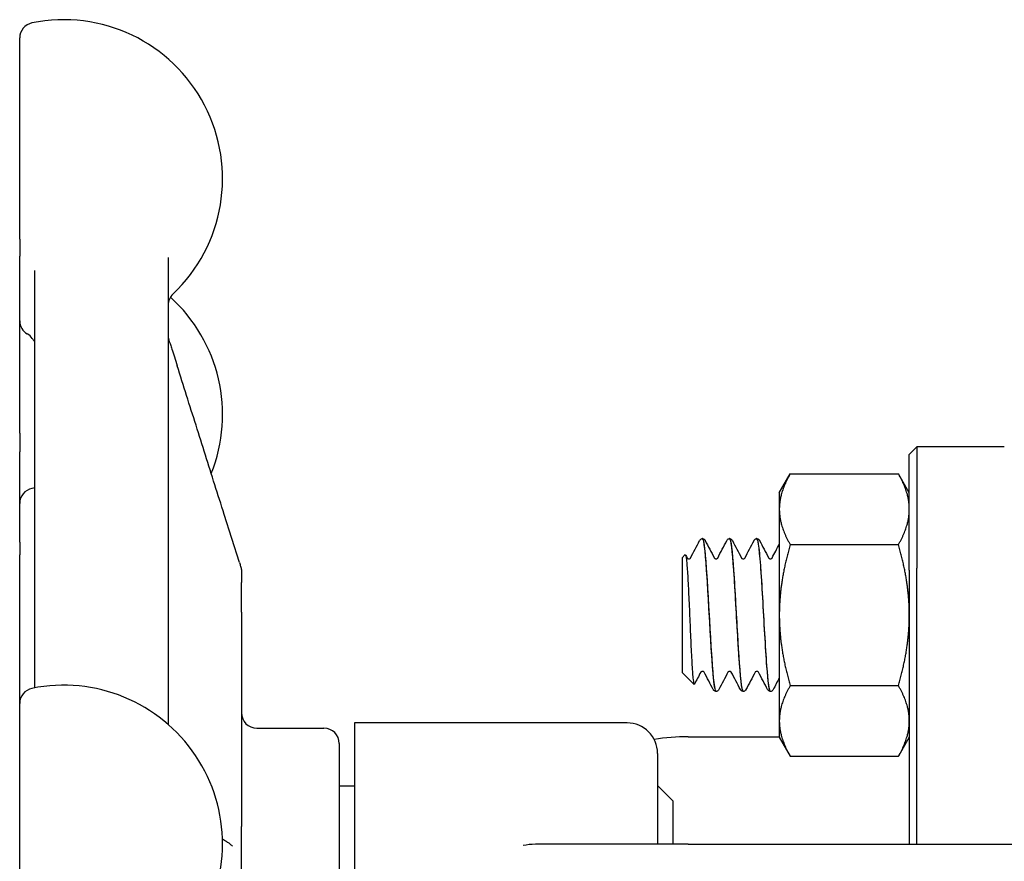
# Model space of a CAD drawing. Header units: inches. Extents: x 18 to 846, y -44 to 561.
# Tile 255 of 256: x 335.32 to 337.34, y 169.48 to 171.2. Entities that reach past the tile are written whole.
import ezdxf

# ---------------------------------------------------------------- set-up
doc = ezdxf.new("R2010")
doc.units = ezdxf.units.IN
doc.header["$LTSCALE"] = 24
doc.header["$MEASUREMENT"] = 0
doc.layers.add('Visible (ANSI)', color=7, linetype='Continuous', lineweight=30)

msp = doc.modelspace()

# ---------------------------------------------------------------- linework, layer by layer
at = {"layer": 'Visible (ANSI)'}
for p, q in [((335.32439, 170.74965), (335.32439, 171.16111)), ((335.32439, 170.74965), (335.32439, 170.71474)), ((335.32439, 170.58273), (335.32439, 170.71474)), ((335.62814, 170.71186), (335.62814, 169.75718)), ((335.35564, 169.83201), (335.35564, 170.6852)), ((335.32439, 170.35301), (335.32439, 170.58273)), ((335.32439, 170.35301), (335.32439, 170.31473)), ((335.32439, 170.20896), (335.32439, 170.31473)), ((337.14439, 170.30891), (337.16001, 170.32453)), ((337.16001, 170.32453), (337.16001, 170.07703)), ((337.33869, 170.32453), (337.16001, 170.32453)), ((337.14439, 170.07266), (337.14439, 170.30891)), ((336.87839, 170.23078), (336.90072, 170.26946)), ((336.90072, 170.26946), (337.12206, 170.26946)), ((337.14439, 170.23078), (337.12206, 170.26946)), ((336.87839, 170.23078), (336.87839, 170.19729)), ((335.32439, 170.13012), (335.32439, 170.20896)), ((336.87839, 170.19729), (336.87839, 169.98078)), ((335.77383, 170.08819), (335.74276, 170.18655)), ((335.32439, 170.13012), (335.32439, 170.10372)), ((336.72141, 170.13703), (336.72083, 170.13703)), ((336.77702, 170.13703), (336.77644, 170.13703)), ((336.83263, 170.13703), (336.83205, 170.13703)), ((336.90072, 170.12512), (337.12206, 170.12512)), ((335.32439, 169.80018), (335.32439, 170.10372)), ((336.67939, 170.09806), (336.68571, 170.10438)), ((336.67939, 170.09806), (336.67939, 169.86351)), ((335.77814, 170.06941), (335.77814, 170.06942)), ((335.77814, 170.06941), (335.77814, 170.04707)), ((337.14439, 170.07266), (337.14439, 169.51203)), ((337.16001, 169.51203), (337.16001, 170.07703)), ((335.77814, 169.9869), (335.77814, 170.04707)), ((335.77814, 169.9869), (335.77814, 169.5485)), ((336.87839, 169.98078), (336.87839, 169.76428)), ((336.67939, 169.86351), (336.70399, 169.83891)), ((336.90072, 169.83645), (337.12206, 169.83645)), ((336.74922, 169.82453), (336.74863, 169.82453)), ((336.80483, 169.82453), (336.80425, 169.82453)), ((336.86044, 169.82453), (336.85986, 169.82453)), ((335.32439, 169.22455), (335.32439, 169.80018)), ((335.80939, 169.74953), (335.94689, 169.74953)), ((336.00939, 169.76036), (336.00939, 168.63871)), ((336.56689, 169.76036), (336.00939, 169.76036)), ((336.87839, 169.76428), (336.87839, 169.73078)), ((336.69189, 169.73203), (336.87839, 169.73203)), ((336.87839, 169.73078), (336.90072, 169.69211)), ((337.14439, 169.73078), (337.12206, 169.69211)), ((335.97814, 169.71828), (335.97814, 168.68078)), ((336.62939, 169.69786), (336.62939, 169.51203)), ((336.90072, 169.69211), (337.12206, 169.69211)), ((335.97814, 169.63128), (336.00939, 169.63128)), ((336.66064, 169.60078), (336.62939, 169.63203)), ((336.66064, 169.60078), (336.66064, 169.51203)), ((335.77814, 169.44622), (335.77814, 169.5485)), ((336.69189, 169.51203), (336.37939, 169.51203)), ((336.69189, 169.51203), (337.74189, 169.51203))]:
    msp.add_line(p, q, dxfattribs=at)
for centre, radius, start, end in [((335.41439, 170.87329), 0.325, 313.44984, 101.53696), ((335.35564, 171.16111), 0.03125, 101.53696, 180), ((335.65939, 170.61466), 0.03125, 133.44984, 180), ((335.41439, 170.39028), 0.325, 338.3005, 47.78807), ((335.35564, 170.58273), 0.03125, 180, 240), ((335.32439, 170.5286), 0.03125, 34.45908, 60), ((335.35564, 170.20896), 0.03125, 101.53696, 180), ((335.41439, 169.92114), 0.325, 100.41457, 101.53696), ((335.35564, 169.80018), 0.03125, 101.53696, 180), ((335.41439, 169.51237), 0.325, 258.46304, 101.53696), ((335.80939, 169.78078), 0.03125, 180, 270), ((335.94689, 169.71828), 0.03125, 0, 90), ((336.56689, 169.69786), 0.0625, 0, 90), ((336.69189, 169.29453), 0.4375, 90, 99.13299), ((336.37939, 169.38703), 0.125, 90, 101.6694)]:
    msp.add_arc(centre, radius, start, end, dxfattribs=at)
for points, knots in [([(335.62814, 170.5555), (335.62814, 170.55533), (335.62814, 170.55516), (335.62814, 170.55497), (335.62814, 170.55494), (335.62814, 170.55484), (335.62814, 170.55479), (335.62814, 170.5546), (335.62814, 170.55448), (335.62814, 170.55411), (335.62814, 170.55388), (335.62814, 170.55267), (335.62815, 170.55176), (335.62819, 170.5503), (335.62821, 170.54991), (335.62824, 170.54936), (335.62825, 170.54922), (335.62828, 170.5489), (335.62829, 170.54872), (335.62832, 170.5484), (335.62833, 170.54833), (335.62835, 170.54818), (335.62835, 170.5481), (335.62837, 170.54798), (335.62837, 170.54794), (335.62838, 170.54786), (335.62839, 170.54782), (335.6284, 170.5477), (335.62841, 170.54763), (335.62844, 170.54746), (335.62845, 170.54737), (335.62851, 170.54697), (335.62855, 170.54677), (335.62889, 170.54494), (335.6295, 170.5434), (335.63112, 170.53862), (335.63184, 170.53645), (335.63355, 170.53126), (335.63456, 170.52814), (335.63724, 170.51987), (335.63898, 170.51443), (335.64267, 170.50287), (335.64465, 170.49663), (335.64662, 170.4904)], [0, 0, 0, 0, 0.00164292, 0.00164292, 0.00196125, 0.00196125, 0.00298974, 0.00298974, 0.00572935, 0.00572935, 0.01119146, 0.01119146, 0.03370338, 0.03370338, 0.0412057, 0.0412057, 0.04370719, 0.04370719, 0.04627853, 0.04627853, 0.04690987, 0.04690987, 0.04754769, 0.04754769, 0.0478618, 0.0478618, 0.0481756, 0.0481756, 0.04880633, 0.04880633, 0.04976091, 0.04976091, 0.053868, 0.053868, 0.09357288, 0.09357288, 0.11889448, 0.11889448, 0.14943752, 0.14943752, 0.19601989, 0.19601989, 0.24613165, 0.24613165, 0.24613165, 0.24613165]), ([(335.35564, 170.5391), (335.35519, 170.53966), (335.35466, 170.54033), (335.35298, 170.54243), (335.35168, 170.54406), (335.35015, 170.54628)], [0.1804832, 0.1804832, 0.1804832, 0.1804832, 0.212229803, 0.212229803, 0.265287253, 0.265287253, 0.265287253, 0.265287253]), ([(335.74276, 170.18655), (335.73637, 170.20681), (335.72996, 170.22707), (335.71716, 170.26759), (335.71075, 170.28785), (335.69793, 170.32836), (335.69152, 170.34862), (335.6787, 170.38913), (335.67229, 170.40939), (335.65946, 170.4499), (335.65304, 170.47015), (335.64662, 170.4904)], [0.79930693, 0.79930693, 0.79930693, 0.79930693, 0.96239802, 0.96239802, 1.12548911, 1.12548911, 1.2885802, 1.2885802, 1.4516713, 1.4516713, 1.61476239, 1.61476239, 1.61476239, 1.61476239]), ([(336.71662, 170.13497), (336.71654, 170.13487), (336.71645, 170.13478), (336.71613, 170.13437), (336.71587, 170.134), (336.71556, 170.13344)], [-0.025931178, -0.025931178, -0.025931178, -0.025931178, -0.019551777, -0.019551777, 0, 0, 0, 0]), ([(336.71662, 170.13497), (336.717, 170.13539), (336.7175, 170.13585), (336.71889, 170.13666), (336.71982, 170.13698), (336.7208, 170.13703)], [0, 0, 0, 0, 0.013250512, 0.013250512, 0.027054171, 0.027054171, 0.027054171, 0.027054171]), ([(336.7208, 170.13681), (336.72281, 170.1367), (336.72481, 170.12476), (336.72682, 170.10258), (336.72964, 170.07142), (336.73246, 170.02088), (336.73527, 169.97124), (336.73809, 169.92161), (336.74091, 169.87419), (336.74372, 169.84799), (336.74536, 169.83275), (336.747, 169.82493), (336.74863, 169.82485)], [4.7095281, 4.7095281, 4.7095281, 4.7095281, 5.3893637, 5.3893637, 5.3893637, 6.3443154, 6.3443154, 6.3443154, 7.2990044, 7.2990044, 7.2990044, 7.8539816, 7.8539816, 7.8539816, 7.8539816]), ([(336.74924, 169.82474), (336.74715, 169.82488), (336.74506, 169.83789), (336.74298, 169.86179), (336.74016, 169.89398), (336.73735, 169.94504), (336.73453, 169.99452), (336.7317, 170.04444), (336.72886, 170.09142), (336.72602, 170.11634), (336.72448, 170.12982), (336.72295, 170.13676), (336.72141, 170.13683)], [-14.1400278, -14.1400278, -14.1400278, -14.1400278, -13.4320997, -13.4320997, -13.4320997, -12.4783682, -12.4783682, -12.4783682, -11.5160648, -11.5160648, -11.5160648, -10.9955743, -10.9955743, -10.9955743, -10.9955743]), ([(336.72144, 170.13703), (336.72257, 170.13698), (336.72363, 170.13655), (336.7251, 170.13557), (336.72559, 170.13504), (336.72629, 170.13412), (336.72654, 170.1337), (336.72675, 170.1333)], [0, 0, 0, 0, 0.015967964, 0.015967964, 0.031253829, 0.031253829, 0.045415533, 0.045415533, 0.045415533, 0.045415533]), ([(336.7711, 170.1333), (336.77143, 170.13393), (336.77183, 170.1346), (336.77297, 170.13571), (336.77347, 170.1361), (336.77476, 170.13675), (336.77557, 170.13699), (336.77641, 170.13703)], [0, 0, 0, 0, 0.022095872, 0.022095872, 0.033561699, 0.033561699, 0.045438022, 0.045438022, 0.045438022, 0.045438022]), ([(336.77641, 170.13697), (336.77678, 170.13702), (336.77714, 170.13668), (336.7775, 170.13592), (336.78031, 170.12999), (336.78312, 170.09902), (336.78594, 170.05539), (336.78875, 170.01177), (336.79156, 169.95665), (336.79437, 169.91206), (336.79718, 169.86749), (336.8, 169.83462), (336.80281, 169.82659), (336.80329, 169.82522), (336.80377, 169.82458), (336.80425, 169.82464)], [10.9927134, 10.9927134, 10.9927134, 10.9927134, 11.1151899, 11.1151899, 11.1151899, 12.0686082, 12.0686082, 12.0686082, 13.0217811, 13.0217811, 13.0217811, 13.9747115, 13.9747115, 13.9747115, 14.1371669, 14.1371669, 14.1371669, 14.1371669]), ([(336.80485, 169.82478), (336.80396, 169.82465), (336.80307, 169.82683), (336.80218, 169.83145), (336.79938, 169.84601), (336.79658, 169.88442), (336.79377, 169.93138), (336.79097, 169.97827), (336.78817, 170.03248), (336.78537, 170.07249), (336.78259, 170.11228), (336.77981, 170.13697), (336.77702, 170.13703)], [-20.4232131, -20.4232131, -20.4232131, -20.4232131, -20.1217618, -20.1217618, -20.1217618, -19.1712317, -19.1712317, -19.1712317, -18.2223022, -18.2223022, -18.2223022, -17.2787596, -17.2787596, -17.2787596, -17.2787596]), ([(336.77705, 170.13703), (336.77818, 170.13698), (336.77924, 170.13655), (336.78071, 170.13557), (336.7812, 170.13504), (336.78191, 170.13412), (336.78215, 170.1337), (336.78236, 170.1333)], [0, 0, 0, 0, 0.015967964, 0.015967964, 0.031253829, 0.031253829, 0.045415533, 0.045415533, 0.045415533, 0.045415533]), ([(336.82671, 170.1333), (336.82704, 170.13393), (336.82744, 170.1346), (336.82858, 170.13571), (336.82908, 170.1361), (336.83037, 170.13675), (336.83118, 170.13699), (336.83203, 170.13703)], [0, 0, 0, 0, 0.022095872, 0.022095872, 0.033561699, 0.033561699, 0.045438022, 0.045438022, 0.045438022, 0.045438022]), ([(336.83203, 170.13671), (336.83352, 170.13675), (336.83502, 170.13032), (336.83652, 170.11751), (336.83933, 170.09351), (336.84214, 170.04777), (336.84495, 169.99852), (336.84775, 169.94928), (336.85056, 169.89782), (336.85337, 169.86466), (336.85553, 169.83912), (336.85769, 169.82495), (336.85986, 169.82469)], [17.2758987, 17.2758987, 17.2758987, 17.2758987, 17.7840647, 17.7840647, 17.7840647, 18.7358252, 18.7358252, 18.7358252, 19.6873602, 19.6873602, 19.6873602, 20.4203522, 20.4203522, 20.4203522, 20.4203522]), ([(336.86046, 169.82459), (336.85799, 169.82469), (336.85552, 169.84355), (336.85305, 169.87587), (336.85021, 169.91308), (336.84736, 169.96718), (336.84452, 170.01609), (336.84168, 170.06486), (336.83885, 170.10715), (336.83601, 170.1258), (336.83488, 170.1332), (336.83376, 170.13679), (336.83263, 170.13672)], [-26.7063984, -26.7063984, -26.7063984, -26.7063984, -25.8688703, -25.8688703, -25.8688703, -24.9048316, -24.9048316, -24.9048316, -23.9435311, -23.9435311, -23.9435311, -23.5619449, -23.5619449, -23.5619449, -23.5619449]), ([(336.83266, 170.13703), (336.83379, 170.13698), (336.83486, 170.13655), (336.83633, 170.13557), (336.83681, 170.13504), (336.83752, 170.13412), (336.83776, 170.1337), (336.83798, 170.1333)], [0, 0, 0, 0, 0.015967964, 0.015967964, 0.031253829, 0.031253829, 0.045415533, 0.045415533, 0.045415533, 0.045415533]), ([(335.77383, 170.08819), (335.77474, 170.08528), (335.77556, 170.08269), (335.77659, 170.07935), (335.77691, 170.07835), (335.77733, 170.07661), (335.7774, 170.07627), (335.77754, 170.07559), (335.7776, 170.07528), (335.77769, 170.07476), (335.77771, 170.0746), (335.77777, 170.07428), (335.77779, 170.0741), (335.77784, 170.07379), (335.77785, 170.07366), (335.7779, 170.07333), (335.77792, 170.07311), (335.77797, 170.0727), (335.77799, 170.0725), (335.77802, 170.07216), (335.77803, 170.07201), (335.77805, 170.07176), (335.77806, 170.07166), (335.77807, 170.07153), (335.77807, 170.0715), (335.77807, 170.07146), (335.77808, 170.07143), (335.77808, 170.07139), (335.77808, 170.07137), (335.77808, 170.07132), (335.77808, 170.0713), (335.77809, 170.07117), (335.7781, 170.07106), (335.77812, 170.07058), (335.77813, 170.07015), (335.77814, 170.0696), (335.77814, 170.06951), (335.77814, 170.06943)], [0, 0, 0, 0, 0.028982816, 0.028982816, 0.05221636, 0.05221636, 0.057556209, 0.057556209, 0.061572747, 0.061572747, 0.063126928, 0.063126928, 0.064665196, 0.064665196, 0.065673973, 0.065673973, 0.067280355, 0.067280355, 0.068867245, 0.068867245, 0.070087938, 0.070087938, 0.070903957, 0.070903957, 0.071082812, 0.071082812, 0.071262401, 0.071262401, 0.07144218, 0.07144218, 0.071803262, 0.071803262, 0.073228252, 0.073228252, 0.077545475, 0.077545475, 0.078343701, 0.078343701, 0.078343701, 0.078343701]), ([(336.68571, 170.10438), (336.68585, 170.10451), (336.68598, 170.10455), (336.68689, 170.10408), (336.68764, 170.10048), (336.68915, 170.08724), (336.6899, 170.07764), (336.69141, 170.05354), (336.69216, 170.03919), (336.69368, 170.00752), (336.69443, 169.99046), (336.69594, 169.9558), (336.69669, 169.93855), (336.69821, 169.90612), (336.69896, 169.8913), (336.70047, 169.86614), (336.70122, 169.85612), (336.70274, 169.84231), (336.70349, 169.83877), (336.70439, 169.83879), (336.70454, 169.83893), (336.70468, 169.83922)], [-1.8174748, -1.8174748, -1.8174748, -1.8174748, -1.7949096, -1.7949096, -1.6700584, -1.6700584, -1.5430016, -1.5430016, -1.41374, -1.41374, -1.2822742, -1.2822742, -1.1486049, -1.1486049, -1.0127327, -1.0127327, -0.8746582, -0.8746582, -0.7343822, -0.7343822, -0.7065085, -0.7065085, -0.7065085, -0.7065085]), ([(336.68994, 170.09747), (336.68994, 170.09747), (336.69001, 170.09731), (336.69057, 170.09678), (336.69091, 170.09651), (336.69192, 170.09603), (336.69261, 170.09585), (336.69331, 170.09585)], [0.003893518, 0.003893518, 0.003893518, 0.003893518, 0.02135506, 0.02135506, 0.032660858, 0.032660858, 0.044379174, 0.044379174, 0.044379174, 0.044379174]), ([(336.69331, 170.09585), (336.69439, 170.09585), (336.69538, 170.09629), (336.69634, 170.097), (336.69653, 170.09725), (336.69667, 170.09744), (336.69669, 170.09747), (336.69669, 170.09747)], [0, 0, 0, 0, 0.017919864, 0.017919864, 0.032518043, 0.032518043, 0.040461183, 0.040461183, 0.040461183, 0.040461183]), ([(336.74555, 170.09747), (336.74555, 170.09747), (336.74562, 170.09731), (336.74618, 170.09678), (336.74652, 170.09651), (336.74753, 170.09603), (336.74822, 170.09585), (336.74893, 170.09585)], [0.003893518, 0.003893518, 0.003893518, 0.003893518, 0.02135506, 0.02135506, 0.032660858, 0.032660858, 0.044379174, 0.044379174, 0.044379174, 0.044379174]), ([(336.74893, 170.09585), (336.75, 170.09585), (336.75099, 170.09629), (336.75195, 170.097), (336.75215, 170.09725), (336.75228, 170.09744), (336.7523, 170.09747), (336.7523, 170.09747)], [0, 0, 0, 0, 0.017919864, 0.017919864, 0.032518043, 0.032518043, 0.040461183, 0.040461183, 0.040461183, 0.040461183]), ([(336.80116, 170.09747), (336.80116, 170.09747), (336.80124, 170.09731), (336.80179, 170.09678), (336.80213, 170.09651), (336.80314, 170.09603), (336.80383, 170.09585), (336.80454, 170.09585)], [0.003893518, 0.003893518, 0.003893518, 0.003893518, 0.02135506, 0.02135506, 0.032660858, 0.032660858, 0.044379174, 0.044379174, 0.044379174, 0.044379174]), ([(336.80454, 170.09585), (336.80561, 170.09585), (336.80661, 170.09629), (336.80756, 170.097), (336.80776, 170.09725), (336.80789, 170.09744), (336.80791, 170.09747), (336.80791, 170.09747)], [0, 0, 0, 0, 0.017919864, 0.017919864, 0.032518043, 0.032518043, 0.040461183, 0.040461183, 0.040461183, 0.040461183]), ([(336.85677, 170.09747), (336.85677, 170.09747), (336.85685, 170.09731), (336.8574, 170.09678), (336.85774, 170.09651), (336.85875, 170.09603), (336.85945, 170.09585), (336.86015, 170.09585)], [0.003893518, 0.003893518, 0.003893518, 0.003893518, 0.02135506, 0.02135506, 0.032660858, 0.032660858, 0.044379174, 0.044379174, 0.044379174, 0.044379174]), ([(336.86015, 170.09585), (336.86122, 170.09585), (336.86222, 170.09629), (336.86318, 170.097), (336.86337, 170.09725), (336.8635, 170.09744), (336.86352, 170.09747), (336.86352, 170.09747)], [0, 0, 0, 0, 0.017919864, 0.017919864, 0.032518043, 0.032518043, 0.040461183, 0.040461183, 0.040461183, 0.040461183]), ([(336.72112, 169.86572), (336.72005, 169.86572), (336.71905, 169.86527), (336.71809, 169.86457), (336.7179, 169.86431), (336.71776, 169.86413), (336.71775, 169.8641), (336.71775, 169.8641)], [0, 0, 0, 0, 0.017919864, 0.017919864, 0.032518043, 0.032518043, 0.040461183, 0.040461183, 0.040461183, 0.040461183]), ([(336.72449, 169.8641), (336.72449, 169.8641), (336.72442, 169.86426), (336.72387, 169.86479), (336.72353, 169.86506), (336.72251, 169.86554), (336.72182, 169.86572), (336.72112, 169.86572)], [0.003893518, 0.003893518, 0.003893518, 0.003893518, 0.02135506, 0.02135506, 0.032660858, 0.032660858, 0.044379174, 0.044379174, 0.044379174, 0.044379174]), ([(336.77673, 169.86572), (336.77566, 169.86572), (336.77466, 169.86527), (336.7737, 169.86457), (336.77351, 169.86431), (336.77337, 169.86413), (336.77336, 169.8641), (336.77336, 169.8641)], [0, 0, 0, 0, 0.017919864, 0.017919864, 0.032518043, 0.032518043, 0.040461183, 0.040461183, 0.040461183, 0.040461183]), ([(336.7801, 169.8641), (336.7801, 169.8641), (336.78003, 169.86426), (336.77948, 169.86479), (336.77914, 169.86506), (336.77812, 169.86554), (336.77743, 169.86572), (336.77673, 169.86572)], [0.003893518, 0.003893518, 0.003893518, 0.003893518, 0.02135506, 0.02135506, 0.032660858, 0.032660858, 0.044379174, 0.044379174, 0.044379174, 0.044379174]), ([(336.83234, 169.86572), (336.83127, 169.86572), (336.83027, 169.86527), (336.82931, 169.86457), (336.82912, 169.86431), (336.82899, 169.86413), (336.82897, 169.8641), (336.82897, 169.8641)], [0, 0, 0, 0, 0.017919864, 0.017919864, 0.032518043, 0.032518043, 0.040461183, 0.040461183, 0.040461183, 0.040461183]), ([(336.83572, 169.8641), (336.83572, 169.8641), (336.83564, 169.86426), (336.83509, 169.86479), (336.83475, 169.86506), (336.83374, 169.86554), (336.83304, 169.86572), (336.83234, 169.86572)], [0.003893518, 0.003893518, 0.003893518, 0.003893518, 0.02135506, 0.02135506, 0.032660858, 0.032660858, 0.044379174, 0.044379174, 0.044379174, 0.044379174]), ([(336.74861, 169.82453), (336.74747, 169.82459), (336.74641, 169.82502), (336.74494, 169.826), (336.74446, 169.82653), (336.74375, 169.82745), (336.7435, 169.82786), (336.74329, 169.82827)], [0, 0, 0, 0, 0.015967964, 0.015967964, 0.031253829, 0.031253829, 0.045415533, 0.045415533, 0.045415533, 0.045415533]), ([(336.75456, 169.82827), (336.75423, 169.82764), (336.75383, 169.82696), (336.75269, 169.82586), (336.75219, 169.82547), (336.7509, 169.82482), (336.75009, 169.82458), (336.74924, 169.82453)], [0, 0, 0, 0, 0.022095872, 0.022095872, 0.033561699, 0.033561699, 0.045438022, 0.045438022, 0.045438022, 0.045438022]), ([(336.80422, 169.82453), (336.80309, 169.82459), (336.80202, 169.82502), (336.80055, 169.826), (336.80007, 169.82653), (336.79936, 169.82745), (336.79911, 169.82786), (336.7989, 169.82827)], [0, 0, 0, 0, 0.015967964, 0.015967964, 0.031253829, 0.031253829, 0.045415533, 0.045415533, 0.045415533, 0.045415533]), ([(336.81017, 169.82827), (336.80984, 169.82764), (336.80944, 169.82696), (336.8083, 169.82586), (336.8078, 169.82547), (336.80651, 169.82482), (336.8057, 169.82458), (336.80485, 169.82453)], [0, 0, 0, 0, 0.022095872, 0.022095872, 0.033561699, 0.033561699, 0.045438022, 0.045438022, 0.045438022, 0.045438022]), ([(336.85983, 169.82453), (336.8587, 169.82459), (336.85763, 169.82502), (336.85616, 169.826), (336.85568, 169.82653), (336.85497, 169.82745), (336.85473, 169.82786), (336.85451, 169.82827)], [0, 0, 0, 0, 0.015967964, 0.015967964, 0.031253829, 0.031253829, 0.045415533, 0.045415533, 0.045415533, 0.045415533]), ([(336.86578, 169.82827), (336.86545, 169.82764), (336.86505, 169.82696), (336.86391, 169.82586), (336.86341, 169.82547), (336.86212, 169.82482), (336.86131, 169.82458), (336.86046, 169.82453)], [0, 0, 0, 0, 0.022095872, 0.022095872, 0.033561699, 0.033561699, 0.045438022, 0.045438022, 0.045438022, 0.045438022]), ([(335.74765, 169.51741), (335.74777, 169.51734), (335.74797, 169.51722), (335.74865, 169.51682), (335.74917, 169.51652), (335.75044, 169.51574), (335.75122, 169.51524), (335.75426, 169.51317), (335.75635, 169.51148), (335.75841, 169.5097), (335.75886, 169.5093), (335.75961, 169.50862), (335.75993, 169.50834), (335.75997, 169.5083), (335.75997, 169.50829), (335.75997, 169.50829)], [0, 0, 0, 0, 0.006478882, 0.006478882, 0.014369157, 0.014369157, 0.024576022, 0.024576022, 0.055283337, 0.055283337, 0.065104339, 0.065104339, 0.075795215, 0.075795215, 0.07659181, 0.07659181, 0.07659181, 0.07659181])]:
    msp.add_open_spline(points, degree=3, knots=knots, dxfattribs=at)
for points in [[(336.90072, 170.26946), (336.87839, 170.23078), (336.87839, 170.19729)], [(337.14439, 170.19729), (337.14439, 170.23078), (337.12206, 170.26946)], [(336.87839, 170.19729), (336.87839, 170.1638), (336.90072, 170.12512)], [(337.12206, 170.12512), (337.14439, 170.1638), (337.14439, 170.19729)], [(336.90072, 170.12512), (336.87839, 170.04777), (336.87839, 169.98078)], [(337.14439, 169.98078), (337.14439, 170.04777), (337.12206, 170.12512)], [(336.87839, 169.98078), (336.87839, 169.9138), (336.90072, 169.83645)], [(337.12206, 169.83645), (337.14439, 169.9138), (337.14439, 169.98078)], [(336.90072, 169.83645), (336.87839, 169.79777), (336.87839, 169.76428)], [(337.14439, 169.76428), (337.14439, 169.79777), (337.12206, 169.83645)], [(336.87839, 169.76428), (336.87839, 169.73078), (336.90072, 169.69211)], [(337.12206, 169.69211), (337.14439, 169.73078), (337.14439, 169.76428)]]:
    msp.add_rational_spline(points, [1, 1.0379548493, 1], degree=2, dxfattribs=at)
for points in [[(336.69668, 170.09745), (336.70293, 170.10934), (336.70917, 170.12123), (336.7154, 170.13313)], [(336.71556, 170.13344), (336.71551, 170.13334), (336.71545, 170.13324), (336.7154, 170.13313)], [(336.72675, 170.1333), (336.73301, 170.12134), (336.73928, 170.10939), (336.74556, 170.09745)], [(336.75229, 170.09745), (336.75857, 170.10939), (336.76484, 170.12134), (336.7711, 170.1333)], [(336.78236, 170.1333), (336.78863, 170.12134), (336.79489, 170.10939), (336.80117, 170.09745)], [(336.8079, 170.09745), (336.81418, 170.10939), (336.82045, 170.12134), (336.82671, 170.1333)], [(336.83798, 170.1333), (336.84424, 170.12134), (336.8505, 170.10939), (336.85679, 170.09745)], [(336.86351, 170.09745), (336.86848, 170.10689), (336.87343, 170.11634), (336.87839, 170.12579)], [(336.6865, 170.10402), (336.68765, 170.10183), (336.6888, 170.09964), (336.68995, 170.09745)], [(336.71776, 169.86412), (336.71339, 169.85582), (336.70904, 169.84752), (336.70468, 169.83922)], [(336.74329, 169.82827), (336.73703, 169.84022), (336.73076, 169.85217), (336.72448, 169.86412)], [(336.77337, 169.86412), (336.76709, 169.85217), (336.76082, 169.84022), (336.75456, 169.82827)], [(336.7989, 169.82827), (336.79264, 169.84022), (336.78637, 169.85217), (336.78009, 169.86412)], [(336.82898, 169.86412), (336.8227, 169.85217), (336.81643, 169.84022), (336.81017, 169.82827)], [(336.85451, 169.82827), (336.84825, 169.84022), (336.84199, 169.85217), (336.8357, 169.86412)], [(336.87839, 169.85231), (336.87418, 169.8443), (336.86998, 169.83629), (336.86578, 169.82827)], [(335.74765, 169.51741), (335.74484, 169.51907), (335.74204, 169.52073), (335.73923, 169.5224)]]:
    msp.add_open_spline(points, degree=3, dxfattribs=at)

doc.saveas('drawing.dxf')
